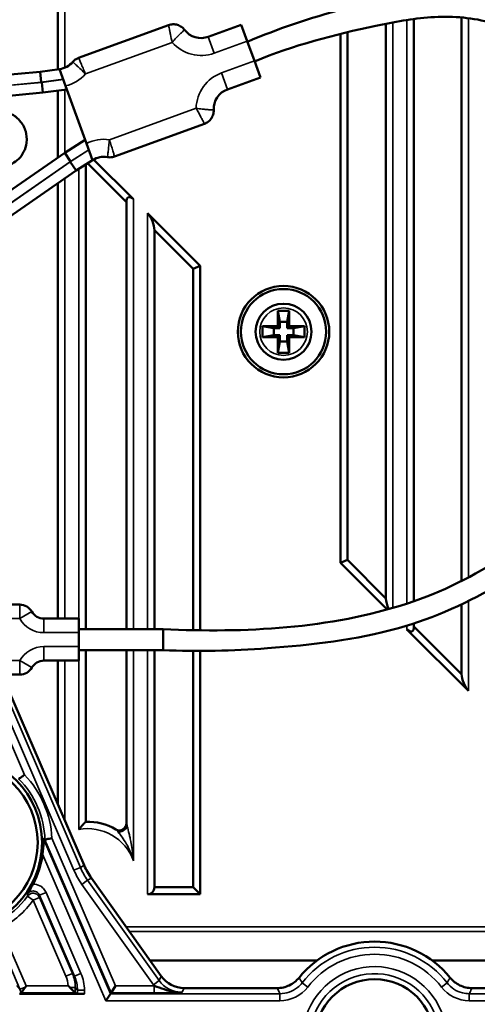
# Model space of a CAD drawing. Header units: millimetres. Extents: x 0 to 4638, y -120 to 1188.
# Tile 109 of 256: x 640 to 673, y 794 to 864. Entities that reach past the tile are written whole.
import ezdxf

# ---------------------------------------------------------------- set-up
doc = ezdxf.new("R2010")
doc.units = ezdxf.units.MM
doc.header["$LTSCALE"] = 2
for name, color, linetype, lineweight in [('Bemaßung (ISO)', 7, 'Continuous', 25), ('Sichtbar (ISO)', 7, 'Continuous', 50), ('Sichtbar schmal (ISO)', 7, 'Continuous', 35)]:
    doc.layers.add(name, color=color, linetype=linetype, lineweight=lineweight)
doc.styles.add('Notiztext (DIN)', font='isocpeur.ttf')
doc.dimstyles.new('Standard (DIN)', dxfattribs={"dimscale": 2, "dimtxt": 3.5, "dimasz": 2.5, "dimexe": 2, "dimexo": 0.5, "dimgap": 0.5, "dimtad": 1, "dimrnd": 1e-08, "dimtxsty": 'Notiztext (DIN)', "dimcen": 0.09, "dimdle": 10, "dimclrd": 256, "dimclre": 256, "dimclrt": 256, "dimadec": 0, "dimazin": 0, "dimtfac": 1, "dimtmove": 0, "dimatfit": 3, "dimfxl": 1, "dimtolj": 1, "dimtzin": 0, "dimlwd": -1, "dimlwe": -1, "dimarcsym": 0})

# ---------------------------------------------------------------- blocks, each defined once
blk = doc.blocks.new('*D40')
at = {"layer": 'Bemaßung (ISO)', "transparency": 16777216}
for p, q in [((642.095, 995.452), (791.791, 995.452)), ((787.791, 559.452), (787.791, 990.452)), ((642.095, 554.452), (791.791, 554.452))]:
    blk.add_line(p, q, dxfattribs=at)
for points in [[(786.958, 990.452), (788.625, 990.452), (787.791, 995.452)], [(786.958, 559.452), (788.625, 559.452), (787.791, 554.452)]]:
    blk.add_solid(points, dxfattribs=at)
at = {"layer": 'Defpoints', "color": 0, "transparency": 16777216}
for p in [(641.095, 995.452), (787.791, 995.452), (641.095, 554.452)]:
    blk.add_point(p, dxfattribs=at)
at = {"layer": 'Bemaßung (ISO)', "transparency": 16777216, "insert": (779.791, 768.342), "char_height": 7, "attachment_point": 1, "rotation": 90, "style": 'Notiztext (DIN)'}
blk.add_mtext('\\A1;441', dxfattribs=at)

msp = doc.modelspace()

# ---------------------------------------------------------------- linework, layer by layer
at = {"layer": 'Sichtbar (ISO)'}
for p, q in [((642.7822, 946.6019), (642.7822, 860.6848)), ((671.6072, 824.1436), (671.6072, 864.3953)), ((644.2698, 861.513), (650.6857, 863.8482)), ((653.5253, 863.0194), (655.8745, 863.8745)), ((656.3021, 862.6998), (655.8745, 863.8745)), ((666.2072, 822.8962), (666.2072, 863.9489)), ((668.2072, 864.2856), (668.2072, 822.6966)), ((662.9546, 863.2202), (662.9546, 825.4417)), ((663.4546, 863.3415), (663.4546, 825.6488)), ((656.3021, 862.6998), (656.8151, 861.2903)), ((657.2426, 860.1157), (656.8151, 861.2903)), ((635.382, 859.9475), (641.5182, 860.5115)), ((641.5182, 860.5115), (642.9069, 860.7019)), ((641.5182, 860.5115), (641.6035, 859.7662)), ((643.3398, 859.5127), (642.9069, 860.7019)), ((641.722, 859.0254), (641.6377, 859.7608)), ((644.8367, 855.3998), (643.3398, 859.5127)), ((657.2426, 860.1157), (654.8934, 859.2606)), ((641.722, 859.0254), (637.1255, 858.6019)), ((643.4318, 859.2598), (641.722, 859.0254)), ((642.7822, 859.1707), (642.7822, 854.3851)), ((653.2509, 856.8005), (646.8349, 854.4653)), ((643.2842, 854.7332), (644.7447, 855.6527)), ((645.2696, 854.2106), (644.8367, 855.3998)), ((638.1653, 851.184), (643.2842, 854.7332)), ((643.2842, 854.7332), (643.6923, 854.1157)), ((644.0834, 853.4638), (643.6696, 854.0896)), ((645.2696, 854.2106), (644.0834, 853.4638)), ((644.7822, 820.7019), (644.7822, 853.9037)), ((647.6822, 851.2004), (644.9029, 853.9797)), ((648.1822, 851.4075), (645.3383, 854.2514)), ((644.0834, 853.4638), (639.0202, 849.9515)), ((642.7822, 852.5611), (642.7822, 821.4519)), ((647.6822, 851.2004), (647.6822, 820.7019)), ((652.9347, 846.655), (649.1822, 850.4075)), ((649.6822, 820.7019), (649.6822, 849.2004)), ((652.4347, 846.4479), (649.6822, 849.2004)), ((652.4347, 846.4479), (652.9347, 846.655)), ((652.4347, 820.644), (652.4347, 846.4479)), ((652.9347, 820.6423), (652.9347, 846.655)), ((658.4947, 843.4519), (658.6357, 842.6519)), ((658.4947, 843.4519), (659.2947, 843.4519)), ((658.4947, 842.3519), (658.4947, 843.4519)), ((659.2947, 843.4519), (659.1536, 842.6519)), ((659.2947, 843.4519), (659.2947, 842.3519)), ((658.6357, 842.6519), (659.1536, 842.6519)), ((658.6357, 842.2108), (658.6357, 842.6519)), ((659.1536, 842.6519), (659.1536, 842.2108)), ((657.3947, 842.3519), (658.4947, 842.3519)), ((657.3947, 842.3519), (658.1947, 842.2108)), ((657.3947, 841.5519), (657.3947, 842.3519)), ((658.6357, 842.2108), (658.1947, 842.2108)), ((658.1947, 842.2108), (658.1947, 841.6929)), ((658.6357, 842.2108), (658.4947, 842.3519)), ((659.2947, 842.3519), (659.1536, 842.2108)), ((659.5947, 842.2108), (659.1536, 842.2108)), ((659.2947, 842.3519), (660.3947, 842.3519)), ((660.3947, 842.3519), (659.5947, 842.2108)), ((659.5947, 841.6929), (659.5947, 842.2108)), ((660.3947, 842.3519), (660.3947, 841.5519)), ((657.3947, 841.5519), (658.1947, 841.6929)), ((658.4947, 841.5519), (657.3947, 841.5519)), ((658.1947, 841.6929), (658.6357, 841.6929)), ((658.4947, 841.5519), (658.6357, 841.6929)), ((658.4947, 840.4519), (658.4947, 841.5519)), ((658.4947, 840.4519), (658.6357, 841.2519)), ((658.6357, 841.2519), (658.6357, 841.6929)), ((659.1536, 841.2519), (658.6357, 841.2519)), ((659.1536, 841.6929), (659.1536, 841.2519)), ((659.1536, 841.6929), (659.5947, 841.6929)), ((659.1536, 841.6929), (659.2947, 841.5519)), ((659.2947, 840.4519), (659.1536, 841.2519)), ((659.2947, 841.5519), (659.2947, 840.4519)), ((660.3947, 841.5519), (659.2947, 841.5519)), ((660.3947, 841.5519), (659.5947, 841.6929)), ((659.2947, 840.4519), (658.4947, 840.4519)), ((663.4546, 825.6488), (662.9546, 825.4417)), ((662.9546, 825.4417), (666.2856, 822.1107)), ((663.4546, 825.6488), (666.2072, 822.8962)), ((640.0626, 822.4519), (635.6607, 822.4519)), ((671.6072, 817.4962), (671.6072, 822.4793)), ((644.2947, 821.4519), (641.7947, 821.4519)), ((644.2947, 821.4519), (644.2947, 820.4519)), ((668.2072, 821.1159), (668.2072, 820.8962)), ((668.2072, 820.8962), (671.6072, 817.4962)), ((644.2947, 820.7019), (650.2947, 820.7019)), ((644.2947, 820.4519), (644.2947, 819.4519)), ((650.2947, 820.7019), (650.2947, 819.8036)), ((667.7072, 820.6891), (672.1072, 816.2891)), ((644.2947, 819.4519), (644.2947, 818.4519)), ((650.2947, 819.8036), (650.2947, 819.2019)), ((644.2947, 819.2019), (650.2947, 819.2019)), ((644.7822, 806.9503), (644.7822, 819.2019)), ((647.6822, 819.2019), (647.6822, 806.8271)), ((649.6822, 802.2624), (649.6822, 819.2019)), ((652.4347, 802.2624), (652.4347, 819.1449)), ((652.9347, 801.7624), (652.9347, 819.1434)), ((641.7947, 818.4519), (644.2947, 818.4519)), ((642.7822, 818.4519), (642.7822, 808.1929)), ((635.6607, 817.4519), (640.0626, 817.4519)), ((644.6635, 803.8318), (638.7878, 817.4519)), ((650.1715, 795.9032), (645.181, 802.9132)), ((649.6822, 802.2624), (652.4347, 802.2624)), ((652.9347, 801.7624), (652.4347, 802.2624)), ((649.1822, 801.7624), (652.9347, 801.7624)), ((649.3616, 797.0409), (661.2799, 797.0409)), ((669.5095, 797.0409), (689.6445, 797.0409)), ((640.5189, 795.2224), (640.4645, 795.1396)), ((644.028, 794.7243), (643.6372, 795.1151)), ((646.5837, 794.7227), (646.9123, 795.2224)), ((658.4457, 795.0636), (651.7998, 795.0636)), ((692.8959, 795.0636), (672.3436, 795.0636)), ((640.0405, 794.6446), (644.6842, 794.6446)), ((644.1861, 794.6605), (644.0303, 794.7227)), ((646.5434, 794.6614), (646.2147, 794.1617)), ((646.5837, 794.7227), (646.5434, 794.6614))]:
    msp.add_line(p, q, dxfattribs=at)
for centre, radius in [((658.8947, 841.9519), 3.2638), ((658.8947, 841.9519), 3.0451), ((658.8947, 841.9519), 2), ((635.3947, 805.4519), 6.2657), ((635.3947, 805.4519), 5.95), ((665.3947, 791.4519), 4.25)]:
    msp.add_circle(centre, radius, dxfattribs=at)
for centre, radius, start, end in [((653.0123, 864.4289), 1.5, 217.457604, 290), ((642.7032, 862.188), 1.5, 277.806489, 319.768437), ((655.4064, 857.8511), 1.5, 110, 182.542396), ((646.0687, 852.9412), 1.5, 80.231563, 122.193511), ((640.0626, 821.4519), 1, 30, 90), ((641.7947, 822.4519), 1, 210, 270), ((641.7947, 817.4519), 1, 90, 150), ((640.0626, 818.4519), 1, 270, 330), ((644.8947, 802.9519), 4, 59.447507, 91.612029), ((647.1822, 806.8271), 0.5, 239.447507, 0), ((635.3947, 805.4519), 6.3548, 332.21204, 352.610432), ((649.1822, 802.2624), 0.5, 270, 0), ((665.3947, 791.4519), 6.9324, 38.917195, 141.082805)]:
    msp.add_arc(centre, radius, start, end, dxfattribs=at)
for centre, major_axis, ratio, start_param, end_param in [((648.1822, 850.7004), (-0.3536, 0.8536), 0.4142136, 5.4977871, 7.0685835), ((649.1822, 849.7004), (0.3536, -0.8536), 0.4142136, 0.7853982, 2.3561945), ((666.7072, 822.3962), (0.3536, -0.8536), 0.4142136, 3.9269908, 4.8409701), ((667.7072, 821.3962), (-0.3536, 0.8536), 0.4142136, 2.3561945, 3.9269908), ((672.1072, 816.9962), (0.3536, -0.8536), 0.4142136, 3.9269908, 5.4977871), ((647.3011, 806.6128), (0.4401, 0.2374), 0.6623488, 3.8250051, 5.5997729), ((28.4299, 2235.0614), (617.0548, -1430.3379), 0.0348995, 6.2277234, 6.2288523), ((641.86, 805.7693), (-0.0037, 0.1047), 0.0691119, 3.0914573, 3.1545403), ((649.2571, 805.8142), (-4.3591, -2.4554), 0.999384, 6.177552, 6.3888186), ((651.8011, 797.0648), (-0.9173, -1.779), 0.9992291, 5.8074407, 6.7589299), ((643.3931, 795.2199), (0.5641, -0.519), 0.1217588, 1.2376368, 1.4439914), ((637.9291, 794.5985), (2.317, 0.2422), 0.173864, 5.8401364, 6.0093859), ((640.0377, 795.1783), (-0.133, 0.4559), 0.0534001, 3.1625806, 3.1813139), ((644.0318, 795.2224), (0, 0.5), 0.0874887, 3.0543262, 3.1066861), ((644.6842, 794.662), (-0.5, 0), 0.0349208, 0.0872665, 1.5707963)]:
    msp.add_ellipse(centre, major_axis=major_axis, ratio=ratio, start_param=start_param, end_param=end_param, dxfattribs=at)
for points, knots in [([(656.3155, 862.663), (660.7164, 864.5122), (665.4848, 865.8721), (671.2483, 865.9571), (672.2444, 865.8791), (674.6384, 865.3855), (676.0271, 864.8375), (678.5762, 863.3865), (679.7651, 862.4604), (681.9158, 860.2135), (682.8487, 858.8137), (684.1294, 855.9442), (684.5499, 854.4753), (685.2621, 850.887), (685.4685, 848.735), (685.6757, 844.2815), (685.6006, 841.9467), (684.9244, 837.9714), (684.459, 836.2916), (682.8388, 832.2435), (681.4029, 829.9154), (678.0643, 826.4531), (676.2963, 825.1279), (672.1493, 822.621), (669.6685, 821.4983), (664.0559, 819.9273), (660.8865, 819.571), (655.2655, 819.1477), (652.7745, 819.0864), (650.2947, 819.2019)], [0, 0, 0, 0, 1.4331739, 1.4331739, 1.7293802, 1.7293802, 2.1664657, 2.1664657, 2.6095237, 2.6095237, 3.1003086, 3.1003086, 3.5537625, 3.5537625, 4.2001359, 4.2001359, 4.8944539, 4.8944539, 5.4128271, 5.4128271, 6.2055952, 6.2055952, 6.8581399, 6.8581399, 7.6609116, 7.6609116, 8.6074386, 8.6074386, 9.3522368, 9.3522368, 9.3522368, 9.3522368]), ([(650.2947, 820.7019), (656.1409, 820.4297), (662.1941, 820.7222), (670.1917, 823.3421), (672.5286, 824.5082), (675.9419, 826.7633), (677.1546, 827.7147), (679.9858, 830.5402), (681.3728, 832.7017), (683.0863, 836.8272), (683.5986, 838.7891), (684.1951, 843.2062), (684.164, 845.6986), (683.8198, 849.9811), (683.6048, 851.8133), (682.7309, 855.4854), (682.0048, 857.3663), (679.9374, 860.261), (678.7266, 861.4081), (676.2018, 863.0927), (674.8805, 863.7118), (672.1807, 864.4211), (670.7746, 864.5022), (668.0857, 864.315), (666.7758, 864.0757), (662.541, 863.1685), (659.5981, 862.4209), (656.8285, 861.2535)], [0, 0, 0, 0, 1.7558519, 1.7558519, 2.5263008, 2.5263008, 2.9847565, 2.9847565, 3.7285245, 3.7285245, 4.3284721, 4.3284721, 5.0693485, 5.0693485, 5.6206073, 5.6206073, 6.2043774, 6.2043774, 6.6892795, 6.6892795, 7.1153454, 7.1153454, 7.5267214, 7.5267214, 7.9240988, 7.9240988, 8.8264935, 8.8264935, 8.8264935, 8.8264935]), ([(650.6857, 863.8482), (650.7871, 863.8851), (650.8959, 863.9056), (651.1121, 863.9108), (651.2222, 863.8954), (651.4291, 863.8308), (651.5285, 863.7809), (651.6935, 863.6608), (651.7634, 863.5926), (651.8216, 863.5167)], [0, 0, 0, 0, 0.03235814, 0.03235814, 0.06486884, 0.06486884, 0.09737404, 0.09737404, 0.12607822, 0.12607822, 0.12607822, 0.12607822]), ([(643.8484, 861.2192), (643.9181, 861.3016), (644.0024, 861.3735), (644.1502, 861.4627), (644.209, 861.4909), (644.2698, 861.513)], [0, 0, 0, 0, 0.032390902, 0.032390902, 0.051781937, 0.051781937, 0.051781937, 0.051781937]), ([(632.6859, 860.5735), (633.0985, 860.3945), (633.5503, 860.1969), (634.4844, 859.7854), (634.9663, 859.5717), (635.9138, 859.1488), (636.3792, 858.9398), (637.2486, 858.5464), (637.6521, 858.3624), (638.3612, 858.0356), (638.6647, 857.8939), (639.1641, 857.6556), (639.3007, 857.5945), (639.5554, 857.4491), (639.5968, 857.4264), (639.7226, 857.3405), (639.7715, 857.3073), (639.9205, 857.1809), (640.0058, 857.1154), (640.2096, 856.85), (640.2782, 856.7533), (640.4001, 856.5107), (640.4499, 856.3954), (640.5492, 856.0416), (640.5926, 855.7632), (640.5191, 855.2237), (640.4504, 854.996), (640.2473, 854.6007), (640.1203, 854.4322), (639.8384, 854.1469), (639.6843, 854.0391), (639.3617, 853.8573), (639.2063, 853.8053), (638.8775, 853.7176), (638.7436, 853.7094), (638.4627, 853.6986), (638.3695, 853.7118), (638.2113, 853.7328), (638.1589, 853.7441), (638.0666, 853.7647), (638.0321, 853.774), (637.9548, 853.7956), (637.9218, 853.8061), (637.8074, 853.8437), (637.7498, 853.8656), (637.4811, 853.9684), (637.2204, 854.0759), (636.561, 854.354), (636.1896, 854.513), (635.3698, 854.8679), (634.9246, 855.0623), (633.9982, 855.4697), (633.5175, 855.6826), (632.7895, 856.0069), (632.5386, 856.1191), (632.2928, 856.2294)], [5.7371618, 5.7371618, 5.7371618, 5.7371618, 6.0611299, 6.0611299, 6.3833266, 6.3833266, 6.70532, 6.70532, 7.0283154, 7.0283154, 7.3555399, 7.3555399, 7.7096976, 7.7096976, 7.7740838, 7.7740838, 7.8040069, 7.8040069, 7.8270122, 7.8270122, 7.8361019, 7.8361019, 7.8418297, 7.8418297, 7.8497197, 7.8497197, 7.854811, 7.854811, 7.8595213, 7.8595213, 7.8648852, 7.8648852, 7.8721583, 7.8721583, 7.8838264, 7.8838264, 7.903752, 7.903752, 7.9267541, 7.9267541, 7.9536196, 7.9536196, 7.9978088, 7.9978088, 8.1250932, 8.1250932, 8.5048754, 8.5048754, 8.8395758, 8.8395758, 9.1639747, 9.1639747, 9.4862743, 9.4862743, 9.6572634, 9.6572634, 9.6572634, 9.6572634]), ([(653.9079, 857.7846), (653.9127, 857.6768), (653.8996, 857.5669), (653.8397, 857.3591), (653.792, 857.2586), (653.6683, 857.0807), (653.5908, 857.0008), (653.4268, 856.8795), (653.3408, 856.8332), (653.2509, 856.8005)], [0, 0, 0, 0, 0.03235814, 0.03235814, 0.06486884, 0.06486884, 0.09737405, 0.09737405, 0.12607822, 0.12607822, 0.12607822, 0.12607822]), ([(646.8349, 854.4653), (646.7335, 854.4284), (646.6246, 854.4078), (646.452, 854.4037), (646.3869, 854.4085), (646.3232, 854.4195)], [0, 0, 0, 0, 0.032390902, 0.032390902, 0.051781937, 0.051781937, 0.051781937, 0.051781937]), ([(639.9884, 810.0117), (639.9908, 810.0133), (640.001, 810.0202), (640.0393, 810.0461), (640.0697, 810.0666), (640.1471, 810.1187), (640.1935, 810.1499), (640.2961, 810.2186), (640.3514, 810.2556), (640.4083, 810.2934), (640.4092, 810.294), (640.4101, 810.2946)], [0.081731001, 0.081731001, 0.081731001, 0.081731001, 0.098444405, 0.098444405, 0.118097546, 0.118097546, 0.138100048, 0.138100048, 0.158261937, 0.158261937, 0.158588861, 0.158588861, 0.158588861, 0.158588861]), ([(644.2822, 806.3979), (644.2832, 806.3991), (644.2842, 806.4003), (644.3384, 806.4649), (644.3928, 806.528), (644.4954, 806.644), (644.5444, 806.6982), (644.6325, 806.7936), (644.6726, 806.8361), (644.7299, 806.8963), (644.7502, 806.9174), (644.7758, 806.9437), (644.7822, 806.9503), (644.7822, 806.9503)], [-0.000485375, -0.000485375, -0.000485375, -0.000485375, 0, 0, 0.024805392, 0.024805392, 0.047721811, 0.047721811, 0.069084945, 0.069084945, 0.085045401, 0.085045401, 0.099034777, 0.099034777, 0.099034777, 0.099034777]), ([(641.6967, 804.6346), (641.7319, 804.9102), (641.7533, 805.2285), (641.761, 805.545), (641.7618, 805.6283), (641.7639, 805.6929), (641.7645, 805.7062), (641.7661, 805.7243), (641.7672, 805.7291), (641.7685, 805.7292), (641.7686, 805.7291), (641.7688, 805.729)], [0.11080612, 0.11080612, 0.11080612, 0.11080612, 0.19280712, 0.19280712, 0.21771203, 0.21771203, 0.22454907, 0.22454907, 0.2313861, 0.2313861, 0.23208598, 0.23208598, 0.23208598, 0.23208598]), ([(641.8637, 805.6646), (641.8666, 805.6652), (641.8786, 805.6679), (641.9237, 805.678), (641.9595, 805.6861), (642.0504, 805.7066), (642.105, 805.719), (642.2254, 805.7465), (642.2903, 805.7614), (642.3568, 805.7767), (642.3579, 805.777), (642.3589, 805.7772)], [-0.07653797, -0.07653797, -0.07653797, -0.07653797, -0.059823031, -0.059823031, -0.040168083, -0.040168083, -0.020163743, -0.020163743, 0, 0, 0.000326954, 0.000326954, 0.000326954, 0.000326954]), ([(640.6157, 801.7857), (640.6159, 801.7861), (640.616, 801.7861), (640.616, 801.7862), (640.6161, 801.7863), (640.6186, 801.7905), (640.6478, 801.8376), (640.6743, 801.8812), (640.6892, 801.906), (640.7351, 801.9832), (640.7667, 802.0372), (640.8376, 802.1609), (640.8899, 802.2534), (640.9729, 802.4068), (640.9946, 802.4474), (641.0186, 802.4882)], [0, 0, 0, 0, 0.0000292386, 0.0000292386, 0.0001003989, 0.0001003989, 0.0012326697, 0.0012326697, 0.0026612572, 0.0026612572, 0.0055796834, 0.0055796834, 0.0087466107, 0.0087466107, 0.0098569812, 0.0098569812, 0.0098569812, 0.0098569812]), ([(658.4457, 795.0636), (658.5925, 795.0636), (658.7389, 795.0798), (659.029, 795.1447), (659.1717, 795.194), (659.4434, 795.3238), (659.5714, 795.4039), (659.8042, 795.5889), (659.9087, 795.6926), (660.0009, 795.8068)], [-0.17838998, -0.17838998, -0.17838998, -0.17838998, -0.13435243, -0.13435243, -0.08919499, -0.08919499, -0.04403685, -0.04403685, 0, 0, 0, 0]), ([(670.7885, 795.8068), (670.8807, 795.6926), (670.9852, 795.5889), (671.2179, 795.4039), (671.346, 795.3238), (671.6176, 795.194), (671.7603, 795.1447), (672.0505, 795.0798), (672.1968, 795.0636), (672.3436, 795.0636)], [-0.17838998, -0.17838998, -0.17838998, -0.17838998, -0.13435313, -0.13435313, -0.08919499, -0.08919499, -0.04403754, -0.04403754, 0, 0, 0, 0]), ([(640.4645, 795.1396), (640.4309, 795.0885), (640.3973, 795.0386), (640.3326, 794.9445), (640.3013, 794.9002), (640.2444, 794.821), (640.2192, 794.7867), (640.1919, 794.75), (640.1846, 794.7404), (640.1753, 794.7281), (640.1727, 794.7245), (640.1716, 794.7231)], [-0.074448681, -0.074448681, -0.074448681, -0.074448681, -0.056024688, -0.056024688, -0.037333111, -0.037333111, -0.017775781, -0.017775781, -0.008030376, -0.008030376, 0, 0, 0, 0]), ([(649.6684, 795.2224), (650.1418, 795.0558), (650.6043, 794.876), (651.0771, 794.8001), (651.2636, 794.7703), (651.4522, 794.7544), (651.6414, 794.7564)], [0, 0, 0, 0, 0.71724962, 0.71724962, 0.71724962, 0.99999999, 0.99999999, 0.99999999, 0.99999999])]:
    msp.add_open_spline(points, degree=3, knots=knots, dxfattribs=at)
for points in [[(650.6857, 863.8482), (650.6857, 863.8482), (650.6857, 863.8482), (650.6857, 863.8482)], [(651.8216, 863.5167), (651.8216, 863.5167), (651.8216, 863.5167), (651.8216, 863.5167)], [(643.8484, 861.2192), (643.8484, 861.2192), (643.8484, 861.2192), (643.8484, 861.2192)], [(644.2698, 861.513), (644.2698, 861.513), (644.2698, 861.513), (644.2698, 861.513)], [(653.9079, 857.7846), (653.9079, 857.7846), (653.9079, 857.7846), (653.9079, 857.7846)], [(653.2509, 856.8005), (653.2509, 856.8005), (653.2509, 856.8005), (653.2509, 856.8005)], [(646.3232, 854.4195), (646.3232, 854.4195), (646.3232, 854.4195), (646.3232, 854.4195)], [(646.8349, 854.4653), (646.8349, 854.4653), (646.8349, 854.4653), (646.8349, 854.4653)], [(661.2935, 797.041), (661.2889, 797.0409), (661.2844, 797.0409), (661.2799, 797.0409)], [(669.5095, 797.0409), (669.505, 797.0409), (669.5004, 797.0409), (669.4959, 797.041)]]:
    msp.add_open_spline(points, degree=3, dxfattribs=at)
at = {"layer": 'Sichtbar schmal (ISO)'}
for p, q in [((643.2822, 946.6019), (643.2822, 860.8042)), ((666.7072, 822.2252), (666.7072, 864.0454)), ((667.7072, 864.215), (667.7072, 822.5282)), ((672.1072, 824.402), (672.1072, 864.342)), ((653.5253, 863.0194), (653.9528, 861.8448)), ((650.9471, 862.6131), (644.7582, 860.3605)), ((656.3021, 862.6998), (653.9528, 861.8448)), ((654.4659, 860.4353), (656.8151, 861.2903)), ((654.8934, 859.2606), (654.4659, 860.4353)), ((641.6035, 859.7662), (635.738, 859.2271)), ((635.7565, 859.2188), (641.6377, 859.7608)), ((643.1694, 859.9808), (641.6035, 859.7662)), ((641.6377, 859.7608), (643.1729, 859.9712)), ((643.2822, 859.2393), (643.2822, 854.7318)), ((646.4683, 855.662), (652.6572, 857.9146)), ((643.6696, 854.0896), (645.0071, 854.9316)), ((645.0036, 854.9413), (643.6923, 854.1157)), ((643.6923, 854.1157), (638.5871, 850.576)), ((638.5928, 850.5678), (643.6696, 854.0896)), ((644.2822, 821.4519), (644.2822, 853.5889)), ((643.2822, 852.908), (643.2822, 821.4519)), ((648.1822, 851.4075), (648.1822, 820.7019)), ((649.1822, 820.7019), (649.1822, 850.4075)), ((640.0626, 821.4519), (640.0626, 822.4519)), ((672.1072, 816.2891), (672.1072, 822.7222)), ((640.0626, 821.4519), (640.9287, 821.9519)), ((635.9127, 821.4519), (640.0626, 821.4519)), ((641.7947, 820.4519), (641.7947, 821.4519)), ((667.7072, 820.9574), (667.7072, 820.6891)), ((641.7947, 820.4519), (644.2947, 820.4519)), ((644.2947, 819.4519), (641.7947, 819.4519)), ((641.7947, 819.4519), (641.7947, 818.4519)), ((648.1822, 819.2019), (648.1822, 804.1529)), ((649.1822, 801.7624), (649.1822, 819.2019)), ((640.0626, 818.4519), (635.9127, 818.4519)), ((640.0626, 818.4519), (640.9287, 817.9519)), ((640.0626, 818.4519), (640.0626, 817.4519)), ((643.2822, 818.4519), (643.2822, 807.0339)), ((644.2822, 806.3979), (644.2822, 818.4519)), ((637.3224, 817.4519), (640.4101, 810.2946)), ((643.9355, 803.4823), (637.909, 817.4519)), ((638.4532, 817.4519), (644.3944, 803.6802)), ((646.5434, 794.6614), (641.7688, 805.729)), ((646.5837, 794.7227), (641.8633, 805.6647)), ((642.3589, 805.7772), (646.9123, 795.2224)), ((641.6967, 804.6346), (646.2147, 794.1617)), ((644.3944, 803.6802), (643.9355, 803.4823)), ((644.6635, 803.8318), (644.3944, 803.6802)), ((644.9118, 802.7616), (644.5048, 802.4717)), ((644.9118, 802.7616), (645.181, 802.9132)), ((644.9118, 802.7616), (650.0131, 795.596)), ((641.4829, 801.6947), (641.9417, 801.8926)), ((641.9417, 801.8926), (644.4348, 796.1135)), ((649.606, 795.3062), (644.5048, 802.4717)), ((640.6217, 801.6345), (641.0249, 801.3401)), ((641.4837, 801.538), (641.0249, 801.3401)), ((643.3637, 795.9188), (641.0249, 801.3401)), ((643.976, 795.9156), (641.4829, 801.6947)), ((641.4837, 801.538), (643.8225, 796.1168)), ((640.0817, 794.9744), (638.285, 799.1392)), ((638.7438, 799.3372), (640.5189, 795.2224)), ((647.6479, 799.448), (690.3041, 799.448)), ((690.3041, 799.0944), (647.8996, 799.0944)), ((643.8225, 796.1168), (643.3637, 795.9188)), ((643.976, 795.9156), (643.8225, 796.1168)), ((643.976, 795.9156), (644.4348, 796.1135)), ((650.0131, 795.596), (649.606, 795.3062)), ((650.1715, 795.9032), (650.0131, 795.596)), ((640.0817, 794.9744), (639.8669, 795.2559)), ((640.0817, 794.9744), (640.4645, 795.1396)), ((640.5189, 795.2224), (643.5271, 795.2224)), ((644.028, 795.1151), (643.6372, 795.1151)), ((644.028, 795.1151), (644.1861, 794.9079)), ((644.028, 795.1151), (644.028, 794.7243)), ((644.6842, 794.9079), (644.1861, 794.9079)), ((644.1861, 794.9079), (644.1861, 794.6605)), ((644.6842, 794.6446), (644.6842, 794.9079)), ((646.9123, 795.2224), (649.6684, 795.2224)), ((649.6684, 794.7227), (649.6684, 795.2224)), ((651.6414, 794.7564), (651.7998, 795.0636)), ((660.6192, 795.1345), (660.2235, 795.4396)), ((670.1702, 795.1345), (670.5659, 795.4396)), ((644.0303, 794.7227), (640.1712, 794.7227)), ((658.6407, 794.1617), (646.2147, 794.1617)), ((646.5434, 794.6614), (658.6407, 794.6614)), ((649.6684, 794.7227), (646.5837, 794.7227)), ((658.6407, 794.1617), (658.6407, 794.6614)), ((672.1487, 794.6614), (693.2981, 794.6614)), ((672.1487, 794.6614), (672.1487, 794.1617)), ((693.2981, 794.1617), (672.1487, 794.1617))]:
    msp.add_line(p, q, dxfattribs=at)
msp.add_circle((658.8947, 841.9519), 1.7, dxfattribs=at)
for centre, radius, start, end in [((653.0123, 864.4289), 2.75, 221.323686, 290), ((642.7032, 862.188), 2.75, 283.384396, 318.353366), ((655.4064, 857.8511), 2.75, 110, 178.676314), ((646.0687, 852.9412), 2.75, 81.646634, 116.615604), ((641.7947, 822.4519), 2, 210, 270), ((641.7947, 817.4519), 2, 90, 150), ((635.3947, 805.4519), 6.9718, 2.674635, 43.996576), ((635.3947, 805.4519), 6.4725, 1.883416, 44.787794), ((644.8947, 802.9519), 3.5, 20.069296, 100.079091), ((635.3947, 805.4519), 6.4725, 298.710348, 323.859013), ((635.3947, 805.4519), 6.9718, 298.710348, 323.859013), ((665.3947, 791.4519), 6.5302, 37.637498, 142.362502), ((665.3947, 791.4519), 6.0305, 37.637498, 142.362502), ((665.3947, 791.4519), 5.1414, 232.470877, 181.366477), ((665.3947, 791.4519), 4.6417, 224.117836, 189.162635)]:
    msp.add_arc(centre, radius, start, end, dxfattribs=at)
for centre, major_axis, ratio, start_param, end_param in [((648.9884, 805.6629), (-4.795, -2.7009), 0.999384, 6.177552, 6.3888186), ((648.9884, 805.6629), (-4.3596, -2.4557), 0.9992609, 6.177552, 6.3888186), ((641.0249, 801.3401), (0.5, 0.0011), 0.996098, 0.4065498, 2.5067963), ((25.1276, 1936.7131), (614.0449, -1140.0695), 0.0372039, 0.075683, 0.0770567), ((185.3294, 1850.7058), (454.6691, -1053.9265), 0.0348995, 0.0811901, 0.0827251), ((665.3947, 790.5587), (0, 7.6864), 0.9961655, 0.5512461, 0.5673419), ((665.3947, 790.5587), (0, 7.6864), 0.9961655, 5.7158434, 5.7319392), ((641.5223, 795.1351), (-1.2259, 1.6064), 0.989761, 4.1088742, 4.465379), ((641.5223, 795.1351), (-1.5261, 1.9998), 0.9938104, 4.0555547, 4.465379), ((641.6728, 794.9379), (-1.5386, 2.0161), 0.9857444, 4.0555547, 4.465379), ((641.6728, 794.9379), (-1.8388, 2.4095), 0.989761, 4.0555547, 4.465379), ((651.643, 796.7582), (-0.9176, -1.7797), 0.9988442, 5.8074407, 6.7589299), ((638.2388, 794.1927), (-1.2321, 1.6145), 0.9847453, 4.3336602, 4.465379), ((651.643, 796.7582), (-1.1466, -2.2237), 0.9992291, 5.8074407, 5.8492011)]:
    msp.add_ellipse(centre, major_axis=major_axis, ratio=ratio, start_param=start_param, end_param=end_param, dxfattribs=at)
for points, knots in [([(650.9471, 862.6131), (650.9049, 862.8078), (650.863, 863.0035), (650.8267, 863.1746), (650.8065, 863.2697), (650.7875, 863.3596), (650.7707, 863.4397), (650.7626, 863.4786), (650.7549, 863.5153), (650.7478, 863.5492), (650.7325, 863.6226), (650.7195, 863.6851), (650.7096, 863.7331), (650.7084, 863.7384), (650.7074, 863.7436), (650.7063, 863.7486), (650.6955, 863.8011), (650.6887, 863.8339), (650.6865, 863.8444), (650.686, 863.8468), (650.6858, 863.8481), (650.6857, 863.8482), (650.6857, 863.8482), (650.6857, 863.8482), (650.6857, 863.8482)], [0, 0, 0, 0, 0.15039267, 0.15039267, 0.15039267, 0.23397594, 0.23397594, 0.23397594, 0.27453569, 0.27453569, 0.27453569, 0.3621039, 0.3621039, 0.3621039, 0.37193715, 0.37193715, 0.37193715, 0.47519803, 0.47519803, 0.47519803, 0.49893397, 0.49893397, 0.49893397, 0.49989989, 0.49989989, 0.49989989, 0.49989989]), ([(650.9471, 862.6131), (650.9737, 862.6439), (651.0005, 862.6745), (651.0271, 862.7046), (651.1203, 862.8101), (651.2151, 862.9134), (651.3034, 863.0065), (651.3133, 863.017), (651.3233, 863.0274), (651.333, 863.0376), (651.3999, 863.1075), (651.4639, 863.1728), (651.5216, 863.2301), (651.5496, 863.258), (651.5762, 863.2842), (651.601, 863.3082), (651.6544, 863.3603), (651.7005, 863.404), (651.7359, 863.4373), (651.7399, 863.441), (651.7437, 863.4446), (651.7474, 863.4481), (651.7863, 863.4845), (651.8108, 863.5069), (651.8187, 863.5141), (651.8205, 863.5157), (651.8215, 863.5166), (651.8216, 863.5167), (651.8216, 863.5167), (651.8216, 863.5167), (651.8216, 863.5167)], [0, 0, 0, 0, 0.03075045, 0.03075045, 0.03075045, 0.13881674, 0.13881674, 0.13881674, 0.15095439, 0.15095439, 0.15095439, 0.23428285, 0.23428285, 0.23428285, 0.27479149, 0.27479149, 0.27479149, 0.36229018, 0.36229018, 0.36229018, 0.3721232, 0.3721232, 0.3721232, 0.47542937, 0.47542937, 0.47542937, 0.49918729, 0.49918729, 0.49918729, 0.5001538, 0.5001538, 0.5001538, 0.5001538]), ([(644.7582, 860.3605), (644.7562, 860.3624), (644.7542, 860.3644), (644.7523, 860.3663), (644.6466, 860.4702), (644.5386, 860.5749), (644.4385, 860.6707), (644.3408, 860.7641), (644.2477, 860.8518), (644.1676, 860.9264), (644.0879, 861.0006), (644.0188, 861.0641), (643.9668, 861.1116), (643.916, 861.1581), (643.88, 861.1906), (643.8621, 861.2068), (643.853, 861.215), (643.8484, 861.2192), (643.8484, 861.2192)], [0, 0, 0, 0, 0.0020809, 0.0020809, 0.0020809, 0.11611267, 0.11611267, 0.11611267, 0.22720501, 0.22720501, 0.22720501, 0.33777468, 0.33777468, 0.33777468, 0.4458156, 0.4458156, 0.4458156, 0.5002077, 0.5002077, 0.5002077, 0.5002077]), ([(644.7582, 860.3605), (644.7571, 860.363), (644.756, 860.3656), (644.755, 860.3681), (644.6973, 860.5047), (644.6387, 860.6432), (644.5847, 860.7709), (644.532, 860.8953), (644.482, 861.0132), (644.4393, 861.114), (644.3967, 861.2143), (644.36, 861.3007), (644.3324, 861.3656), (644.3055, 861.4291), (644.2865, 861.4738), (644.277, 861.496), (644.2722, 861.5073), (644.2698, 861.513), (644.2698, 861.513)], [0, 0, 0, 0, 0.00208036, 0.00208036, 0.00208036, 0.11610699, 0.11610699, 0.11610699, 0.22721442, 0.22721442, 0.22721442, 0.33779338, 0.33779338, 0.33779338, 0.44582487, 0.44582487, 0.44582487, 0.50020672, 0.50020672, 0.50020672, 0.50020672]), ([(652.6572, 857.9146), (652.6973, 857.9082), (652.7376, 857.9019), (652.7772, 857.896), (652.9165, 857.8751), (653.0555, 857.8569), (653.183, 857.8423), (653.1973, 857.8407), (653.2117, 857.839), (653.2257, 857.8375), (653.3219, 857.8269), (653.4128, 857.8181), (653.4939, 857.8112), (653.5333, 857.8079), (653.5705, 857.805), (653.6049, 857.8024), (653.6793, 857.7969), (653.7427, 857.793), (653.7912, 857.7903), (653.7967, 857.79), (653.8019, 857.7897), (653.807, 857.7895), (653.8602, 857.7866), (653.8934, 857.7852), (653.904, 857.7847), (653.9065, 857.7846), (653.9078, 857.7846), (653.9079, 857.7846), (653.9079, 857.7846), (653.9079, 857.7846), (653.9079, 857.7846)], [0, 0, 0, 0, 0.03075045, 0.03075045, 0.03075045, 0.13881674, 0.13881674, 0.13881674, 0.15095439, 0.15095439, 0.15095439, 0.23428285, 0.23428285, 0.23428285, 0.27479149, 0.27479149, 0.27479149, 0.36229018, 0.36229018, 0.36229018, 0.3721232, 0.3721232, 0.3721232, 0.47542937, 0.47542937, 0.47542937, 0.49918729, 0.49918729, 0.49918729, 0.5001538, 0.5001538, 0.5001538, 0.5001538]), ([(652.6572, 857.9146), (652.75, 857.7383), (652.8437, 857.5615), (652.9259, 857.4071), (652.9716, 857.3213), (653.0148, 857.2402), (653.0534, 857.1681), (653.0722, 857.1331), (653.0899, 857.1), (653.1063, 857.0694), (653.1417, 857.0034), (653.1719, 856.9471), (653.1951, 856.904), (653.1977, 856.8992), (653.2002, 856.8945), (653.2027, 856.89), (653.2281, 856.8429), (653.244, 856.8134), (653.2491, 856.8039), (653.2502, 856.8018), (653.2509, 856.8006), (653.2509, 856.8005), (653.2509, 856.8005), (653.2509, 856.8005), (653.2509, 856.8005)], [0, 0, 0, 0, 0.15039267, 0.15039267, 0.15039267, 0.23397594, 0.23397594, 0.23397594, 0.27453569, 0.27453569, 0.27453569, 0.3621039, 0.3621039, 0.3621039, 0.37193715, 0.37193715, 0.37193715, 0.47519803, 0.47519803, 0.47519803, 0.49893397, 0.49893397, 0.49893397, 0.49989989, 0.49989989, 0.49989989, 0.49989989]), ([(646.4683, 855.662), (646.468, 855.6593), (646.4677, 855.6566), (646.4675, 855.6539), (646.4533, 855.5063), (646.4379, 855.3567), (646.4227, 855.2189), (646.4079, 855.0846), (646.393, 854.9576), (646.3796, 854.849), (646.3663, 854.7409), (646.3542, 854.6478), (646.3449, 854.578), (646.3358, 854.5097), (646.3291, 854.4616), (646.3258, 854.4378), (646.3241, 854.4256), (646.3232, 854.4195), (646.3232, 854.4195)], [0, 0, 0, 0, 0.0020809, 0.0020809, 0.0020809, 0.11611267, 0.11611267, 0.11611267, 0.22720501, 0.22720501, 0.22720501, 0.33777468, 0.33777468, 0.33777468, 0.4458156, 0.4458156, 0.4458156, 0.5002077, 0.5002077, 0.5002077, 0.5002077]), ([(646.4683, 855.662), (646.4691, 855.6594), (646.4699, 855.6568), (646.4707, 855.6542), (646.5143, 855.5125), (646.5585, 855.3687), (646.5991, 855.2362), (646.6388, 855.107), (646.6763, 854.9846), (646.7083, 854.8799), (646.7402, 854.7757), (646.7676, 854.6859), (646.7882, 854.6184), (646.8083, 854.5525), (646.8225, 854.506), (646.8295, 854.483), (646.8331, 854.4712), (646.8349, 854.4653), (646.8349, 854.4653)], [0, 0, 0, 0, 0.00208036, 0.00208036, 0.00208036, 0.11610699, 0.11610699, 0.11610699, 0.22721442, 0.22721442, 0.22721442, 0.33779338, 0.33779338, 0.33779338, 0.44582487, 0.44582487, 0.44582487, 0.50020672, 0.50020672, 0.50020672, 0.50020672]), ([(647.6822, 806.8271), (647.6822, 806.8271), (647.6845, 806.8188), (647.7039, 806.7494), (647.7131, 806.7166), (647.7293, 806.6587), (647.7416, 806.6128)], [0, 0, 0, 0, 0.6790334, 0.6790334, 0.6790334, 1, 1, 1, 1]), ([(647.0592, 806.2447), (646.9989, 806.3166), (646.9508, 806.3705), (646.9368, 806.3864), (646.9311, 806.393), (646.928, 806.3965), (646.928, 806.3965)], [0, 0, 0, 0, 0.7087985, 0.7087985, 0.7087985, 1, 1, 1, 1]), ([(648.1822, 804.1529), (648.1279, 804.355), (648.0611, 804.5494), (647.985, 804.7362), (647.9469, 804.8296), (647.9063, 804.9211), (647.8635, 805.0106), (647.8207, 805.1001), (647.7928, 805.1564), (647.7288, 805.2733), (647.715, 805.2984), (647.7013, 805.3231), (647.6875, 805.3472), (647.5785, 805.5389), (647.4711, 805.7015), (647.3719, 805.8409), (647.2507, 806.0112), (647.14, 806.1484), (647.0592, 806.2447)], [0, 0, 0, 0, 0.25, 0.25, 0.25, 0.375, 0.375, 0.375, 0.5, 0.5, 0.5, 0.5268765, 0.5268765, 0.5268765, 0.7398009, 0.7398009, 0.7398009, 1, 1, 1, 1]), ([(647.7416, 806.6128), (647.7773, 806.4806), (647.8244, 806.2995), (647.8765, 806.0729), (647.8961, 805.9877), (647.9165, 805.8956), (647.9371, 805.797), (647.958, 805.6976), (647.9844, 805.5638), (648.0028, 805.4639), (648.0067, 805.4428), (648.0103, 805.4233), (648.0134, 805.406), (648.0848, 805.0094), (648.143, 804.5915), (648.1822, 804.1529)], [0, 0, 0, 0, 0.2725115, 0.2725115, 0.2725115, 0.375, 0.375, 0.375, 0.4781842, 0.4781842, 0.4781842, 0.5, 0.5, 0.5, 1, 1, 1, 1]), ([(641.4829, 801.6947), (641.4607, 801.7466), (641.4293, 801.7954), (641.3911, 801.8372), (641.3532, 801.8787), (641.3075, 801.9144), (641.2578, 801.941), (641.2084, 801.9674), (641.1537, 801.9857), (641.0982, 801.9941), (641.0431, 802.0025), (640.9856, 802.0014), (640.9308, 801.9908), (640.876, 801.9803), (640.8223, 801.9601), (640.7741, 801.932), (640.7257, 801.9037), (640.6816, 801.8667), (640.6453, 801.8241), (640.6349, 801.8118), (640.6249, 801.799), (640.6157, 801.7857)], [0, 0, 0, 0, 0.16042035, 0.16042035, 0.16042035, 0.32026252, 0.32026252, 0.32026252, 0.47912627, 0.47912627, 0.47912627, 0.63725312, 0.63725312, 0.63725312, 0.79537733, 0.79537733, 0.79537733, 0.95422813, 0.95422813, 0.95422813, 0.999574, 0.999574, 0.999574, 0.999574]), ([(641.0186, 802.4882), (641.1834, 802.4877), (641.3452, 802.4491), (641.4887, 802.3759), (641.5882, 802.3252), (641.6807, 802.2564), (641.7575, 802.1746), (641.8343, 802.0928), (641.8972, 801.9958), (641.9417, 801.8926)], [0, 0, 0, 0, 0.4190267, 0.4190267, 0.4190267, 0.7095419, 0.7095419, 0.7095419, 1, 1, 1, 1]), ([(658.6407, 794.6614), (658.5947, 794.7549), (658.5492, 794.8483), (658.5042, 794.9418), (658.4846, 794.9824), (658.4651, 795.023), (658.4457, 795.0636)], [0, 0, 0, 0, 0.6970595, 0.6970595, 0.6970595, 1, 1, 1, 1]), ([(658.6407, 794.6614), (658.8644, 794.6614), (659.0912, 794.7), (659.3023, 794.774), (659.5134, 794.8481), (659.7147, 794.9596), (659.8893, 795.0994), (660.0135, 795.1987), (660.1264, 795.3137), (660.2235, 795.4396)], [0, 0, 0, 0, 0.3696173, 0.3696173, 0.3696173, 0.7392269, 0.7392269, 0.7392269, 1, 1, 1, 1]), ([(670.5659, 795.4396), (670.7025, 795.2624), (670.8715, 795.1064), (671.0591, 794.9844), (671.2466, 794.8625), (671.4578, 794.7712), (671.6752, 794.7183), (671.8296, 794.6806), (671.9897, 794.6614), (672.1487, 794.6614)], [0, 0, 0, 0, 0.3696173, 0.3696173, 0.3696173, 0.7392269, 0.7392269, 0.7392269, 1, 1, 1, 1]), ([(672.3436, 795.0636), (672.2939, 794.9597), (672.2437, 794.8557), (672.193, 794.7518), (672.1783, 794.7217), (672.1635, 794.6915), (672.1487, 794.6614)], [0, 0, 0, 0, 0.7753356, 0.7753356, 0.7753356, 1, 1, 1, 1]), ([(651.6414, 794.7564), (651.4734, 794.7516), (651.3027, 794.7468), (651.1261, 794.7424), (650.8637, 794.7359), (650.5806, 794.73), (650.2756, 794.7264), (650.0812, 794.7241), (649.874, 794.7227), (649.6684, 794.7227)], [0, 0, 0, 0, 0.2911885, 0.2911885, 0.2911885, 0.7240016, 0.7240016, 0.7240016, 1, 1, 1, 1])]:
    msp.add_open_spline(points, degree=3, knots=knots, dxfattribs=at)
for points in [[(660.0009, 795.8068), (660.074, 795.6839), (660.1481, 795.5615), (660.2235, 795.4396)], [(670.5659, 795.4396), (670.6412, 795.5615), (670.7154, 795.6839), (670.7885, 795.8068)], [(660.6192, 795.1345), (660.1539, 794.5311), (659.3972, 794.1617), (658.6407, 794.1617)], [(672.1487, 794.1617), (671.3867, 794.1617), (670.6322, 794.5354), (670.1702, 795.1345)]]:
    msp.add_open_spline(points, degree=3, dxfattribs=at)

# ---------------------------------------------------------------- dimensions: what is measured, and where the dimension line sits
at = {"layer": 'Bemaßung (ISO)'}
dim = msp.add_linear_dim(base=(787.7914, 995.4519), p1=(641.0947, 554.4519), p2=(641.0947, 995.4519), angle=90, dimstyle='Standard (DIN)', override={"dimgap": 0.5, "dimdec": 2, "dimtol": 0, "dimlim": 0, "dimtp": 0, "dimtm": 0, "dimtdec": 2, "dimtofl": 0, "dimatfit": 1}, dxfattribs=at)
dim.commit()
dim.dimension.update_dxf_attribs({"geometry": '*D40', "text_midpoint": (787.7914, 774.9919), "dimtype": 160})

doc.saveas('drawing.dxf')
